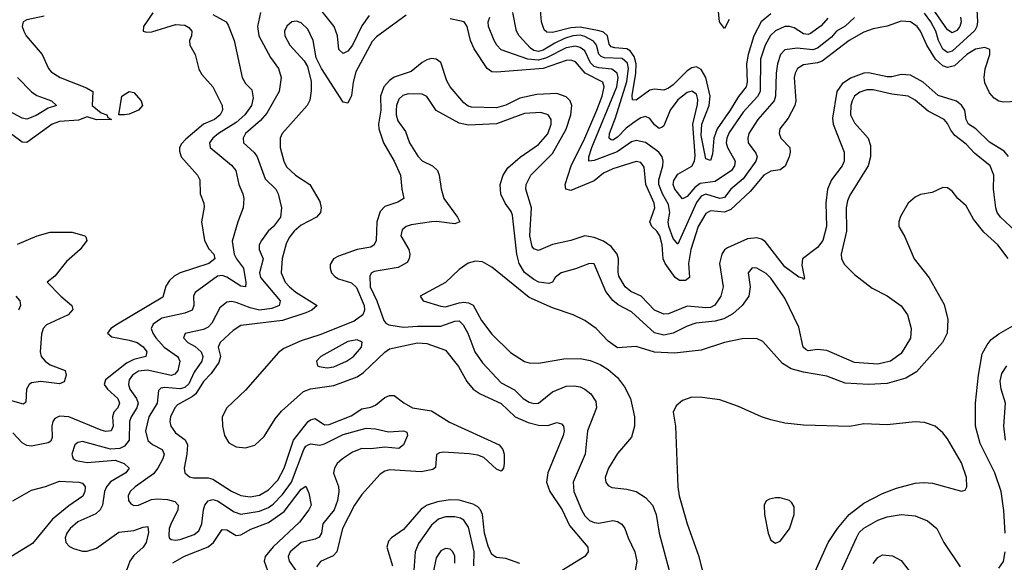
# Model space of a CAD drawing. Header units: inches. Extents: x 1678809 to 1859548, y 384609 to 522868.
# Tile 225 of 256: x 1743959 to 1748194, y 504725 to 507059. Entities that reach past the tile are written whole.
import ezdxf

# ---------------------------------------------------------------- set-up
doc = ezdxf.new("R2010")
doc.units = ezdxf.units.IN
doc.header["$MEASUREMENT"] = 0
doc.layers.add('B7540', color=7, linetype='Continuous')

msp = doc.modelspace()

# ---------------------------------------------------------------- linework, layer by layer
at = {"layer": 'B7540', "color": 5}
for points, elevation in [([(1747010, 507059.7), (1746990, 507021), (1746968.5, 507050), (1746957, 507170)], 380), ([(1748005.8, 507070), (1748008.2, 507050), (1748002.2, 507030), (1747990, 507012.8), (1747970, 507002.8), (1747950, 507016.2), (1747830, 507188.6)], 440), ([(1747190, 507084.6), (1747148, 507050), (1747116.5, 506990), (1747091.7, 506910), (1747084.6, 506870), (1747088, 506790), (1747083.5, 506770), (1747050, 506729), (1747014.9, 506670), (1746958.3, 506590), (1746944.1, 506550), (1746938.7, 506481.3), (1746930, 506454.2), (1746910, 506460.5), (1746890, 506560.9), (1746893.1, 506610), (1746925, 506690), (1746929.1, 506730), (1746910.5, 506810.5), (1746890, 506845), (1746870, 506855.9), (1746850, 506852.3), (1746830, 506839.6), (1746770, 506778.8), (1746750, 506764.2), (1746730, 506755.8), (1746690, 506760.6), (1746670, 506756.4), (1746610, 506712.7), (1746594.9, 506714.9), (1746593, 506733), (1746609.2, 506830), (1746610.6, 506870), (1746601.6, 506901.6), (1746585, 506925), (1746570, 506934.1), (1746518.1, 506938.1), (1746503.3, 506943.3), (1746494.6, 506954.6), (1746487.5, 506990), (1746470, 507005.9), (1746451.7, 507011.7), (1746370, 507027.3), (1746330, 507023.8), (1746250, 507004.6), (1746226.3, 507006.3), (1746215.1, 507015.1), (1746202.7, 507050), (1746196.4, 507136.4)], 420), ([(1744531.8, 507088.2), (1744492, 507030), (1744490.5, 507010.5), (1744505.1, 507005.1), (1744527.5, 507007.5), (1744630, 507038.8), (1744670, 507035.2), (1744686.3, 507026.3), (1744699.7, 507010), (1744698, 506990), (1744689.4, 506970), (1744691.1, 506950), (1744714.3, 506910), (1744730, 506846.7), (1744743.2, 506823.2), (1744790, 506770.3), (1744830.1, 506690), (1744831.8, 506670), (1744821.2, 506650), (1744797.5, 506630), (1744750, 506609.9), (1744674, 506546), (1744654.5, 506525.5), (1744646.9, 506510), (1744646.1, 506493.9), (1744653.1, 506470), (1744723.5, 506390), (1744734, 506370), (1744735.5, 506310), (1744751.2, 506270), (1744752.8, 506252.8), (1744741.6, 506190), (1744754, 506110), (1744772.9, 506072.9), (1744793.6, 506050), (1744798.2, 506030), (1744772, 506010), (1744650, 505970.4), (1744624.1, 505955.9), (1744603.3, 505936.7), (1744587.6, 505912.4), (1744574.9, 505865.1), (1744380.5, 505750), (1744351.9, 505730), (1744336.9, 505710), (1744354.9, 505694.9), (1744430, 505680.9), (1744464.3, 505670), (1744490, 505651.9), (1744506.1, 505630), (1744501.8, 505610), (1744450, 505596.9), (1744418, 505582), (1744328.3, 505510), (1744322.8, 505490), (1744337.2, 505470), (1744381.9, 505430), (1744388.2, 505410), (1744380.8, 505390), (1744364.5, 505370), (1744357.8, 505350), (1744360.8, 505310), (1744352.6, 505290), (1744330, 505287.8), (1744310, 505292.5), (1744170, 505349.9), (1744130, 505354.1), (1744110, 505343.4), (1744102, 505330), (1744098.1, 505310), (1744098.9, 505261.1), (1744093.5, 505246.5), (1744081.2, 505238.8), (1744010, 505224.2), (1743990, 505226.6), (1743970, 505238.4), (1743930, 505281.4)], 420), ([(1744994.7, 507090), (1744982.4, 507030), (1744988.3, 506990), (1745037.2, 506897.2), (1745072.6, 506850), (1745084, 506810), (1745074.7, 506750), (1745022.4, 506657.6), (1744994.4, 506625.6), (1744930.1, 506570), (1744919.8, 506550), (1744922.3, 506530), (1744968, 506488), (1744980.7, 506470), (1745014.9, 506374.9), (1745061, 506330), (1745070.2, 506310), (1745084.9, 506250), (1745080.9, 506210), (1745051.2, 506170), (1745028.1, 506150), (1744999.5, 506110), (1744989.4, 506090), (1744988.6, 506070), (1745006.9, 506030), (1744990.5, 505970), (1744995.3, 505950), (1745079.4, 505850), (1745078.3, 505841.7), (1745075.5, 505830), (1745043.2, 505816.8), (1744990, 505809.9), (1744950, 505819), (1744890, 505843.1), (1744870, 505846.9), (1744850, 505843.9), (1744820.2, 505819.8), (1744786.2, 505753.8), (1744770, 505736.6), (1744750, 505726.4), (1744670.2, 505709.8), (1744664.1, 505690), (1744682.9, 505670), (1744713.7, 505653.7), (1744739.7, 505630), (1744746.4, 505610), (1744742.1, 505590), (1744710, 505542.8), (1744687, 505493), (1744670, 505476.4), (1744649.2, 505470.8), (1744583.3, 505476.7), (1744566, 505474), (1744556.7, 505463.3), (1744550.1, 505410), (1744514.3, 505350), (1744500.9, 505290), (1744510, 505249.3), (1744530, 505232.1), (1744571.8, 505210), (1744580.1, 505190), (1744575.3, 505170), (1744553.8, 505130), (1744534.3, 505105.7), (1744455.4, 505050), (1744434.7, 505030), (1744425.5, 505010), (1744427.7, 504990), (1744436.8, 504976.8), (1744450, 504968.5), (1744470, 504971), (1744525.6, 504994.4), (1744550, 504998.3), (1744594.6, 504994.6), (1744626, 504986.1), (1744640.1, 504970), (1744638.9, 504950), (1744609.4, 504889.4), (1744602.7, 504870), (1744600.5, 504840.5), (1744602.7, 504830), (1744610, 504822.7), (1744630, 504819.2), (1744650, 504822.8), (1744710, 504843.6), (1744730, 504859.4), (1744743, 504890), (1744749.1, 504950.9), (1744755.6, 504970), (1744770.4, 504989.6), (1744790, 504995.2), (1744810, 504988.7), (1744881.3, 504941.3), (1744910, 504932), (1744990, 504944.9), (1745030, 504960.8), (1745050, 504974.7), (1745090, 505016.4), (1745128.5, 505070), (1745181.4, 505210), (1745190, 505224.2), (1745200.3, 505230), (1745210, 505234.2), (1745250, 505228.7), (1745270, 505234.3), (1745350, 505273.9), (1745450, 505301.7), (1745490, 505299), (1745545.6, 505285.6), (1745610, 505290.8), (1745624.7, 505284.7), (1745626.7, 505270), (1745610.6, 505229.4), (1745590, 505213.7), (1745530, 505220.5), (1745470, 505212.6), (1745430, 505214.1), (1745390, 505197.9), (1745347, 505170), (1745325.1, 505150), (1745313.4, 505130), (1745308.7, 505108.7), (1745330.8, 505050.8), (1745331.9, 505030), (1745326.3, 504990), (1745311.9, 504950), (1745263.1, 504890), (1745257.6, 504850), (1745247.1, 504832.9), (1745230, 504823.9), (1745169.3, 504810), (1745122.4, 504770), (1745113.5, 504750), (1745118.1, 504730), (1745147.4, 504690)], 460), ([(1745462.5, 507077.5), (1745430, 507032.9), (1745390, 506949.2), (1745370, 506924.3), (1745350, 506914.2), (1745331.8, 506931.8), (1745325.9, 506990), (1745311.5, 507030), (1745248.7, 507108.7)], 460), ([(1747434.6, 507065.4), (1747406.6, 507033.4), (1747360, 507000), (1747350, 506995.9), (1747330, 506998.6), (1747290, 507023.9), (1747270, 507030.3), (1747250, 507029.5), (1747210, 507011.6), (1747188.6, 506991.4), (1747165, 506950), (1747145.6, 506890), (1747143.3, 506750), (1747131.8, 506728.2), (1747070, 506660.9), (1747010, 506574.7), (1747000.1, 506550), (1746998.2, 506530), (1747003, 506510), (1747036.1, 506450), (1747034.1, 506430), (1747019.8, 506410), (1746950, 506363), (1746885.4, 506354.6), (1746863, 506337), (1746830, 506298), (1746810, 506289), (1746777, 506330), (1746769.9, 506350), (1746772.3, 506367.7), (1746790, 506394.7), (1746850, 506429.4), (1746861.3, 506450), (1746864.9, 506475.1), (1746854.7, 506610), (1746874.5, 506694.5), (1746875.5, 506715.5), (1746870, 506738.8), (1746850, 506751.6), (1746830, 506745.7), (1746790, 506714.1), (1746756.8, 506670), (1746730, 506602.2), (1746722.9, 506597.1), (1746710, 506590.8), (1746690, 506607.1), (1746670, 506634.2), (1746650, 506643.4), (1746630, 506637.5), (1746610, 506624.3), (1746567.6, 506592.4), (1746530, 506554.5), (1746510, 506541.1), (1746502.7, 506542.7), (1746494.2, 506550), (1746496.3, 506570), (1746522.3, 506637.7), (1746570, 506793.4), (1746577.8, 506850), (1746572.6, 506872.6), (1746550, 506892.5), (1746474.8, 506894.8), (1746460.7, 506900.7), (1746450.4, 506910.4), (1746439.4, 506950), (1746426.9, 506966.9), (1746390, 506987.4), (1746370, 506992.6), (1746337.5, 506990), (1746302, 506978), (1746260.9, 506959.1), (1746210, 506927.6), (1746190, 506922.7), (1746170, 506926.4), (1746156.4, 506936.4), (1746107.5, 506990), (1746095.4, 507010), (1746079.6, 507090)], 440), ([(1748076.3, 507103.7), (1748077.8, 507050), (1748075.2, 507030), (1748067.1, 507012.9), (1747970, 506923.5), (1747950, 506917.9), (1747930, 506932.1), (1747911.4, 506970), (1747899.3, 507010), (1747877.8, 507050), (1747850, 507086.9)], 460), ([(1744065.2, 507074.8), (1743990, 507058.7), (1743974, 507050), (1743970.4, 507030), (1743976.4, 507010), (1743986.7, 506990), (1744056.2, 506910), (1744082.9, 506850), (1744094.8, 506834.8), (1744133.4, 506810), (1744246.6, 506766.6), (1744274, 506750), (1744271, 506690), (1744310, 506658), (1744334, 506650), (1744338, 506638), (1744354, 506630), (1744290, 506629.2), (1744250, 506641.2), (1744212.6, 506627.4), (1744130, 506620.7), (1744098.9, 506610), (1743990, 506531.6), (1743970, 506532.7), (1743891.8, 506590)], 380), ([(1744790, 507081.5), (1744846.7, 507050), (1744856.4, 507036.4), (1744881.9, 506970), (1744916.2, 506810), (1744930, 506784.6), (1744957.4, 506757.4), (1744963.5, 506723.6), (1744956, 506690), (1744928, 506650), (1744890, 506617.2), (1744814.6, 506570), (1744790.6, 506550), (1744775.5, 506530), (1744778.2, 506510), (1744870, 506433.6), (1744888.2, 506410), (1744902.4, 506350), (1744919.1, 506310), (1744922.7, 506290), (1744921, 506250), (1744896.8, 506190), (1744873.1, 506106.8), (1744882.1, 506050), (1744891.2, 506030), (1744921.7, 505990), (1744931.6, 505928.4), (1744930.2, 505910), (1744910, 505913.5), (1744850, 505952.1), (1744830, 505959.3), (1744810, 505955.4), (1744714.4, 505885.6), (1744706.4, 505870), (1744708.3, 505830), (1744701.5, 505810), (1744670, 505797), (1744570, 505775.4), (1744533, 505750), (1744525, 505730), (1744531.2, 505710), (1744544.4, 505690), (1744580.1, 505650), (1744637.7, 505610), (1744642.3, 505602.3), (1744647.4, 505590), (1744638.7, 505550), (1744626.3, 505533.7), (1744610.9, 505529.1), (1744508.3, 505551.7), (1744470, 505547.1), (1744444.2, 505530), (1744430.6, 505510), (1744427, 505490), (1744433.2, 505470), (1744462, 505430), (1744468.2, 505410), (1744463.3, 505390), (1744438, 505350), (1744431.9, 505330), (1744430.4, 505250), (1744410, 505223.8), (1744390, 505214.1), (1744350, 505212.1), (1744230, 505244.3), (1744210, 505240.3), (1744196.9, 505230), (1744182.8, 505190), (1744188.7, 505170), (1744202.5, 505162.5), (1744250, 505153.8), (1744370, 505164.7), (1744408.9, 505150), (1744430.2, 505130), (1744415.8, 505110), (1744350, 505070.8), (1744332.8, 505050), (1744324.7, 505030), (1744315.8, 504970), (1744305.9, 504950), (1744286.5, 504933.5), (1744210, 504898.6), (1744176.3, 504870), (1744162.3, 504850), (1744155.4, 504830), (1744158, 504810), (1744172.9, 504792.9), (1744190, 504783.8), (1744230, 504772.3), (1744250, 504772.8), (1744290, 504785.9), (1744385, 504855), (1744450, 504861.9), (1744490, 504876.4), (1744510, 504878), (1744512.6, 504852.6), (1744502.7, 504810), (1744490.7, 504789.3), (1744450, 504754.6), (1744433.3, 504730), (1744418.2, 504690)], 440), ([(1745621.3, 507078.7), (1745494.2, 506985.8), (1745474.8, 506965.2), (1745404.8, 506835.2), (1745393.2, 506790), (1745386.2, 506733.8), (1745370, 506699.7), (1745350, 506705.1), (1745257.1, 506850), (1745235, 506895), (1745220.7, 506970), (1745198.8, 507018.8), (1745170, 507045.3), (1745150, 507052.5), (1745130, 507049.8), (1745107.8, 507032.2), (1745097.8, 507010), (1745099.1, 506990), (1745121, 506950), (1745182.2, 506882.2), (1745197.4, 506857.4), (1745213, 506793), (1745213.5, 506753.5), (1745207.4, 506712.6), (1745195.6, 506690), (1745088.6, 506570), (1745079.4, 506550), (1745079.8, 506510), (1745095.9, 506450), (1745106.7, 506426.6), (1745144.8, 506390), (1745207.6, 506350), (1745250, 506276.5), (1745255.7, 506250), (1745253.1, 506230), (1745236.2, 506210), (1745170, 506175.9), (1745139.8, 506150), (1745117.6, 506122.4), (1745105.1, 506094.9), (1745087.5, 506032.5), (1745083.1, 505970), (1745100.6, 505930), (1745119.1, 505910), (1745147.4, 505887.4), (1745238.2, 505830), (1745215.5, 505810), (1745190, 505798.6), (1745090, 505765.6), (1744910, 505742.9), (1744877.3, 505722.7), (1744821.9, 505670), (1744813.2, 505650), (1744822.4, 505610), (1744815.8, 505584.2), (1744782.8, 505537.2), (1744750, 505501.9), (1744717.2, 505450), (1744702.6, 505437.4), (1744638.1, 505401.9), (1744626.2, 505390), (1744607.3, 505350), (1744604.3, 505330), (1744608.8, 505310), (1744630, 505281.9), (1744671.1, 505251.1), (1744681.3, 505230), (1744678.6, 505190), (1744666.1, 505130), (1744670.1, 505110.1), (1744690, 505092.9), (1744707.4, 505087.4), (1744770, 505088.4), (1744790, 505082.9), (1744870.6, 505030.6), (1744910, 505012.1), (1744950, 505006.7), (1744990, 505014.1), (1745030, 505036.2), (1745070, 505078.2), (1745096, 505130), (1745136.6, 505250), (1745199.9, 505330), (1745210, 505337.6), (1745230, 505342.7), (1745270, 505316.8), (1745290, 505317.9), (1745385.3, 505354.7), (1745430, 505385.5), (1745470, 505392.6), (1745490, 505400.9), (1745530, 505433.7), (1745550, 505442.2), (1745570, 505442.6), (1745610.7, 505410.7), (1745649.3, 505389.3), (1745730, 505376.4), (1745807.2, 505327.2), (1746020.9, 505230), (1746037.1, 505210), (1746042.7, 505190), (1746043.5, 505150), (1746039.3, 505130), (1746030, 505116.8), (1746010, 505124.9), (1745955.3, 505175.3), (1745930, 505185.1), (1745891.8, 505191.8), (1745781.6, 505198.4), (1745764.1, 505195.9), (1745751.6, 505188.4), (1745747.2, 505132.8), (1745735.7, 505124.3), (1745686, 505114), (1745550, 505122), (1745530, 505116.5), (1745510, 505104.1), (1745430, 505016.5), (1745399.1, 504970), (1745348.2, 504870), (1745323.7, 504770), (1745307.5, 504752.5), (1745252.5, 504727.5), (1745235.1, 504704.9)], 480), ([(1748250, 506707.6), (1748190, 506705), (1748170, 506708.9), (1748150, 506721.8), (1748130, 506745.4), (1748110, 506788), (1748106.7, 506810), (1748112, 506848), (1748132.1, 506910), (1748130.8, 506930.8), (1748110, 506939.3), (1748070, 506931.9), (1748032.3, 506910), (1747979.6, 506860.4), (1747950, 506853.5), (1747930, 506860.5), (1747898.3, 506890), (1747860.1, 506950), (1747833.7, 507010), (1747819.6, 507030), (1747790, 507050.4), (1747750, 507052.4), (1747690, 507031.4), (1747630, 507020.1), (1747590, 507006.2), (1747526.1, 506970), (1747410, 506881.4), (1747390, 506873.3), (1747330, 506865.6), (1747304.2, 506850), (1747293.7, 506830), (1747290.6, 506810), (1747297, 506710), (1747292.8, 506690), (1747264.9, 506635.1), (1747228.6, 506590), (1747225, 506570), (1747232.5, 506550), (1747270.9, 506510), (1747272.6, 506490), (1747268, 506470), (1747251.2, 506428.8), (1747230, 506413.3), (1747190, 506407.5), (1747159.2, 506390), (1747100.4, 506319.6), (1747018, 506242), (1746990, 506231.6), (1746930, 506237.5), (1746910, 506225.7), (1746877.3, 506170), (1746845, 506070), (1746835.8, 506010), (1746839.4, 505950), (1746823.1, 505936.9), (1746797, 505937), (1746778, 505950), (1746735.6, 506010), (1746726, 506030), (1746722.1, 506090), (1746712, 506130), (1746698.8, 506150), (1746677.5, 506170), (1746669, 506189), (1746691.2, 506250), (1746687.5, 506270), (1746652.6, 506350), (1746645, 506425), (1746630, 506445.5), (1746609.8, 506449.8), (1746510, 506417.6), (1746470, 506398.4), (1746430, 506366.1), (1746330, 506324.3), (1746307.4, 506330), (1746305.1, 506350), (1746331.1, 506430), (1746390.1, 506549.9), (1746441.7, 506670), (1746464.7, 506730), (1746473.1, 506770), (1746467.7, 506790), (1746391.5, 506830), (1746350, 506878.6), (1746330, 506885.9), (1746310, 506884.2), (1746210, 506849), (1746010, 506833.1), (1745990, 506835.3), (1745970, 506849.1), (1745913.4, 506933.4), (1745898.3, 506970), (1745883, 507030), (1745870.5, 507050.5), (1745810, 507063.6)], 480), ([(1747550, 507069.5), (1747510, 507031), (1747471.7, 507010), (1747450, 506983.8), (1747390, 506937.1), (1747370, 506930.2), (1747302.6, 506937.4), (1747250, 506929.9), (1747230.9, 506909.1), (1747218.4, 506870), (1747212.3, 506830), (1747210.1, 506730), (1747203.8, 506710), (1747133.2, 506630), (1747094.7, 506570), (1747090.1, 506550), (1747092.6, 506530), (1747125.6, 506485.6), (1747130.6, 506470), (1747124.7, 506450), (1747070, 506374.2), (1747017.4, 506330), (1746990, 506295), (1746970, 506289.9), (1746910, 506308.3), (1746890, 506299.9), (1746870, 506272.5), (1746790, 506094), (1746770, 506118.4), (1746751.7, 506170), (1746748.2, 506190), (1746754.9, 506230), (1746750, 506264.4), (1746723.5, 506310), (1746708.3, 506350), (1746707.9, 506370), (1746725.1, 506430), (1746726.2, 506450), (1746722.2, 506470), (1746707.7, 506490), (1746650, 506530.3), (1746610, 506539.9), (1746590, 506534.3), (1746529.5, 506490.5), (1746430, 506453.1), (1746407.1, 506450), (1746407.2, 506470), (1746420.3, 506510), (1746526.9, 506770), (1746532.4, 506810), (1746528.6, 506830), (1746506.5, 506846.5), (1746450, 506851.6), (1746430, 506858.2), (1746414.2, 506874.2), (1746390, 506925.9), (1746370, 506940.4), (1746350, 506945.9), (1746310, 506938.3), (1746225.2, 506894.8), (1746190, 506884.7), (1746144, 506890), (1746029.8, 506930), (1746010.6, 506950), (1746000.2, 506970), (1745976, 507030), (1745973.8, 507050), (1745980.6, 507070)], 460), ([(1748211.3, 506471.3), (1748193.5, 506493.5), (1748130, 506532), (1748071.1, 506590), (1748040.4, 506610), (1748029.9, 506629.9), (1748023.5, 506670), (1748010, 506692.2), (1747988.2, 506708.2), (1747910, 506733.5), (1747844.1, 506790), (1747790, 506820.4), (1747750, 506824.2), (1747710, 506813.9), (1747690, 506813.5), (1747610, 506830.8), (1747590, 506828.8), (1747532.5, 506807.5), (1747496.1, 506783.9), (1747473.9, 506750), (1747455.1, 506635.1), (1747457.7, 506610), (1747504.7, 506490), (1747505.1, 506450), (1747496.1, 506430), (1747450.1, 506369.9), (1747433, 506330), (1747426.9, 506270), (1747429.5, 506170), (1747413.7, 506110), (1747390, 506079.4), (1747326, 506030), (1747322.6, 506002.6), (1747334, 505946), (1747330, 505941.2), (1747327, 505947), (1747310, 505951.1), (1747250, 505995.3), (1747165.4, 506105.4), (1747150, 506115.4), (1747130, 506120.7), (1747090, 506116.2), (1747002.9, 506077.1), (1746991.1, 506068.9), (1746978.7, 506050), (1746969.6, 506010), (1746984, 505910), (1746974.1, 505870), (1746949.2, 505830.8), (1746930, 505821), (1746910, 505819.7), (1746830, 505827.2), (1746750, 505794.3), (1746730, 505792.5), (1746690, 505808.9), (1746632.3, 505870), (1746588.2, 505890), (1746563.4, 505910), (1746536.2, 505956.2), (1746532.7, 505972.7), (1746534.8, 506030), (1746528.4, 506050), (1746503.5, 506083.5), (1746470, 506107), (1746430, 506122.9), (1746390, 506129.2), (1746330, 506109.8), (1746250, 506091.4), (1746190, 506065.9), (1746170, 506072.9), (1746163.5, 506083.5), (1746153.1, 506130), (1746160.6, 506250), (1746136.4, 506330), (1746137.3, 506350), (1746158, 506390), (1746250, 506483.4), (1746310, 506587.7), (1746329.6, 506650), (1746333.2, 506690), (1746326.6, 506710), (1746310, 506727.5), (1746270, 506741.9), (1746182.7, 506737.3), (1746110, 506722.3), (1746050, 506692.3), (1746010, 506680.1), (1745902.8, 506682.8), (1745887.8, 506687.8), (1745870, 506701.8), (1745809.9, 506769.9), (1745795.9, 506795.9), (1745770, 506874.6), (1745750, 506889.9), (1745730, 506892.1), (1745710, 506887), (1745690, 506874.9), (1745643.4, 506836.6), (1745570, 506811.8), (1745550, 506798.4), (1745524.7, 506770), (1745510.7, 506730), (1745512.7, 506670), (1745502.1, 506610), (1745503.4, 506590), (1745523.8, 506530), (1745569.5, 506450), (1745596.5, 506390), (1745602.2, 506330), (1745611.4, 506290), (1745585.1, 506274.9), (1745530, 506255.4), (1745510, 506233.7), (1745495.7, 506190), (1745492.1, 506110), (1745484, 506090), (1745470, 506081), (1745410, 506071.1), (1745330, 506042.1), (1745308.4, 506030), (1745294.6, 506005.4), (1745293.8, 505990), (1745300.4, 505970), (1745314.4, 505954.4), (1745330, 505945), (1745386.9, 505926.9), (1745407.3, 505907.3), (1745440.6, 505830), (1745442.6, 505810), (1745435.2, 505790), (1745397.2, 505762.8), (1745250, 505703.5), (1745170, 505678.1), (1745095.5, 505644.5), (1745072.2, 505627.8), (1744930, 505464.6), (1744849.6, 505390), (1744830.6, 505350), (1744831, 505310), (1744839.6, 505270), (1744859.1, 505239.1), (1744890, 505221.5), (1744930, 505216.8), (1744970, 505228.9), (1745010, 505266.1), (1745058.4, 505341.6), (1745085.1, 505374.9), (1745179.9, 505460.1), (1745210, 505470.4), (1745310, 505486.1), (1745410, 505523.3), (1745438.3, 505541.7), (1745530, 505628.5), (1745550, 505642.5), (1745670, 505669.7), (1745710, 505666.4), (1745790, 505636.9), (1745847.1, 505567.1), (1745882.2, 505502.2), (1745909.3, 505470), (1745940.2, 505450), (1746030, 505408.2), (1746090.2, 505350), (1746145.8, 505325.8), (1746190, 505314.8), (1746230, 505313.7), (1746270, 505325.5), (1746290, 505320.6), (1746298.4, 505310), (1746301.5, 505290), (1746297.1, 505270), (1746230.1, 505110), (1746224.2, 505070), (1746238.8, 505030), (1746292.3, 504950), (1746323.5, 504883.5), (1746402.6, 504790), (1746403.8, 504770), (1746390.2, 504750), (1746290, 504688.6)], 520), ([(1743950, 506811.1), (1744010, 506748.4), (1744033.6, 506733.6), (1744096.4, 506710), (1744117.1, 506690), (1744081.9, 506678.1), (1744030, 506647.3), (1743990, 506631), (1743970, 506636.4), (1743895.4, 506675.4)], 360), ([(1748241.5, 506150), (1748178, 506210), (1748163.7, 506230), (1748157.2, 506250), (1748147.3, 506330), (1748148.1, 506390), (1748133.5, 506430), (1748065.2, 506485.2), (1748030, 506524), (1747980.6, 506560.6), (1747963.6, 506583.6), (1747950, 506612.7), (1747934.8, 506630), (1747866.1, 506666.1), (1747810, 506713.7), (1747779.7, 506730), (1747710, 506738.8), (1747630, 506758), (1747602.6, 506757.4), (1747572.3, 506747.7), (1747549.8, 506730.2), (1747539.2, 506710), (1747533.1, 506690), (1747531.9, 506650), (1747550, 506615), (1747608.1, 506550), (1747617.7, 506517.7), (1747618.2, 506470), (1747608.1, 506430), (1747530, 506304.4), (1747519.4, 506280.6), (1747514.3, 506250), (1747515, 506150), (1747492.7, 506050), (1747493.5, 506030), (1747506.6, 506006.6), (1747550, 505962.8), (1747624.8, 505904.8), (1747690, 505870.9), (1747750, 505827.5), (1747777.3, 505790), (1747793, 505730), (1747790, 505689.6), (1747750, 505623.8), (1747704.2, 505590), (1747650, 505577.4), (1747550, 505584.9), (1747430, 505635.6), (1747390, 505639.7), (1747350, 505635.2), (1747340.5, 505640.5), (1747329.4, 505650), (1747310, 505736.4), (1747250, 505860.8), (1747190, 505947.8), (1747170, 505967.1), (1747130, 505990.7), (1747108.7, 505991.3), (1747091.7, 505970), (1747101.4, 505910), (1747095.3, 505870), (1747065.9, 505830), (1747026.3, 505793.7), (1746988.1, 505771.9), (1746950, 505762.9), (1746866.8, 505753.2), (1746830, 505740.1), (1746770.2, 505710), (1746730, 505702.5), (1746690, 505711.7), (1746590, 505801.7), (1746533.2, 505833.2), (1746510, 505851.5), (1746479.9, 505890), (1746430, 506008.2), (1746410, 506010.6), (1746350, 505987.2), (1746287.7, 505970), (1746261.6, 505950), (1746250.5, 505930), (1746235.2, 505924.8), (1746192, 505930), (1746170, 505940.9), (1746130, 505971.5), (1746107.4, 506010), (1746097.1, 506050), (1746078.3, 506218.3), (1746073.5, 506233.5), (1746047.6, 506270), (1746028.6, 506308.6), (1746025.7, 506350), (1746038.5, 506390), (1746058.3, 506421.7), (1746111.9, 506468.1), (1746190, 506522.2), (1746230, 506568.1), (1746245.3, 506610), (1746244.3, 506630), (1746232.4, 506650), (1746199.8, 506659.8), (1746130, 506656.4), (1746010, 506610.7), (1745890, 506605.3), (1745850, 506614.5), (1745750, 506668.9), (1745710, 506728.2), (1745690, 506738.5), (1745630, 506739.7), (1745606.9, 506733.1), (1745590, 506718), (1745579.9, 506690), (1745578.2, 506670), (1745578, 506650), (1745584.8, 506624.8), (1745618, 506578), (1745636.4, 506530), (1745672, 506472), (1745690, 506452.6), (1745734.3, 506430), (1745756, 506410), (1745763.7, 506390), (1745771.5, 506331.5), (1745783.2, 506290), (1745842.2, 506210), (1745852.2, 506190), (1745830, 506181), (1745751.2, 506191.2), (1745730, 506189.9), (1745643.1, 506176.9), (1745621.7, 506170), (1745604.4, 506155.6), (1745598.7, 506130), (1745632.9, 506070), (1745637.7, 506050), (1745634.4, 506030), (1745625.1, 506014.9), (1745586.7, 505993.3), (1745484.1, 505975.9), (1745471.1, 505968.9), (1745464.4, 505955.6), (1745467.1, 505910), (1745494.6, 505850), (1745525.3, 505765.3), (1745533.6, 505753.6), (1745546.3, 505746.3), (1745610, 505735.7), (1745670, 505741.4), (1745770, 505740.1), (1745830, 505762.8), (1745850, 505763.9), (1745866.7, 505746.7), (1745886.4, 505710), (1745916.1, 505630), (1745950, 505583.3), (1746030, 505496.8), (1746086.8, 505466.8), (1746124.4, 505430), (1746150, 505413.2), (1746170, 505407.4), (1746190.8, 505409.2), (1746250, 505458.1), (1746310, 505482.3), (1746344.4, 505484.4), (1746370, 505479.2), (1746390.2, 505470), (1746416.2, 505450), (1746436.6, 505416.6), (1746440.2, 505390), (1746401.4, 505290), (1746390.9, 505190), (1746339.5, 505070), (1746342.6, 505030), (1746375.6, 504950), (1746390, 504925.1), (1746410, 504904.7), (1746430, 504895.7), (1746450, 504893.5), (1746510, 504904.3), (1746530, 504900.2), (1746548.9, 504888.9), (1746562, 504870), (1746575.5, 504830), (1746605.2, 504770), (1746614, 504730), (1746606, 504690)], 540), ([(1748210, 506031.6), (1748165.3, 506090), (1748105.3, 506145.3), (1748060.9, 506200.9), (1748030, 506258), (1747994, 506290), (1747970, 506322), (1747950, 506335.3), (1747930, 506338), (1747883.5, 506316.5), (1747833.4, 506306.6), (1747810, 506295.3), (1747781, 506270), (1747747.9, 506212.1), (1747740.7, 506190), (1747740.7, 506170), (1747765.5, 506125.5), (1747805.5, 506030), (1747870, 505948.2), (1747934.6, 505834.6), (1747951.2, 505770), (1747948.2, 505710), (1747928, 505670), (1747815.8, 505544.2), (1747770, 505517.6), (1747690, 505494.5), (1747610, 505489.2), (1747510, 505495.9), (1747430, 505526.2), (1747330, 505542.5), (1747277.2, 505557.2), (1747240.4, 505580.4), (1747154.6, 505674.6), (1747127.6, 505687.6), (1747066, 505686), (1746990.7, 505670), (1746890, 505637.5), (1746775, 505625), (1746689.4, 505629.4), (1746610, 505653.5), (1746530, 505647.6), (1746490, 505676.3), (1746438, 505730), (1746390, 505764.7), (1746339.7, 505790), (1746250, 505819.5), (1746150, 505864.5), (1745990, 505994.1), (1745950, 506018), (1745919.2, 506020.8), (1745888.3, 506011.7), (1745850, 505984.2), (1745790, 505928.5), (1745682, 505870), (1745694, 505850), (1745770, 505826.3), (1745790, 505824), (1745850, 505841.6), (1745870, 505843.4), (1745890, 505841.7), (1745910, 505831.5), (1745944.8, 505764.8), (1745990, 505706.7), (1746070, 505627.9), (1746130, 505588.5), (1746150, 505582.7), (1746190, 505582), (1746299.9, 505600.1), (1746370, 505601.6), (1746412.3, 505592.3), (1746455.3, 505575.3), (1746490, 505554), (1746530, 505520.2), (1746560.2, 505480.2), (1746586.3, 505430), (1746603.7, 505350), (1746603.2, 505310), (1746590, 505263.5), (1746530, 505192.8), (1746492, 505130), (1746476.9, 505090), (1746479.6, 505070), (1746490, 505054.4), (1746505.9, 505045.9), (1746570, 505038.9), (1746610, 505029.3), (1746650, 505003.8), (1746680.5, 504970), (1746695.9, 504930), (1746710.1, 504849.9), (1746752.7, 504690)], 560), ([(1743950, 506093.7), (1744034.8, 506130), (1744090, 506145.2), (1744185, 506145), (1744239.1, 506130), (1744244.4, 506124.4), (1744247.7, 506110), (1744218.8, 506070), (1744160.7, 506019.3), (1744110, 505956.2), (1744077.1, 505930), (1744135.6, 505870), (1744184, 505830), (1744187.1, 505812.9), (1744167.4, 505790), (1744074.1, 505745.9), (1744060.7, 505730), (1744053.4, 505706.6), (1744047.2, 505630), (1744052.3, 505610), (1744068.9, 505590), (1744090, 505574.7), (1744154.7, 505550), (1744159.8, 505530), (1744150, 505501), (1744130, 505493.2), (1744050, 505502.9), (1744010, 505496.2), (1744000.4, 505490), (1743988, 505470), (1743986.3, 505413.7), (1743975.2, 505404.8), (1743890, 505429.7)], 380), ([(1743942.8, 505870), (1743959.5, 505850), (1743961.5, 505841.5), (1743963.2, 505830), (1743954, 505810)], 360), ([(1748198, 504850), (1748192.3, 504947.7), (1748179.9, 505030), (1748152.7, 505110), (1748090, 505235.4), (1748069.9, 505310), (1748070.5, 505409.5), (1748082.1, 505530), (1748098.9, 505621.1), (1748119.7, 505660.3), (1748137.3, 505682.7), (1748170, 505708.4), (1748270, 505765.5)], 560), ([(1748199.2, 505250), (1748191.8, 505310), (1748198.4, 505410), (1748180.1, 505470), (1748176.2, 505503.8), (1748182.9, 505537.1), (1748204.7, 505570)], 540), ([(1747372.5, 504670), (1747436.4, 504810), (1747476.2, 504870), (1747526.4, 504930), (1747590, 504978.6), (1747670, 505020.1), (1747730, 505043.3), (1747810, 505064.7), (1747848.3, 505068.3), (1747884.9, 505064.9), (1748009.7, 505030.3), (1748025.1, 505034.9), (1748032.9, 505050), (1748031.5, 505090), (1748010, 505152.4), (1747950, 505256.2), (1747930, 505282), (1747896, 505310), (1747850, 505326.6), (1747810, 505329.7), (1747690, 505316.8), (1747590, 505319.8), (1747530, 505308.9), (1747330, 505314.6), (1747250, 505323.2), (1747190, 505338.2), (1747150, 505350.7), (1747050, 505395.6), (1746970, 505423.1), (1746893.9, 505433.9), (1746850, 505435.1), (1746810, 505421.3), (1746782.3, 505397.7), (1746770.3, 505370), (1746779.3, 505310), (1746789.1, 505050), (1746795.6, 505010), (1746830, 504890.6), (1746880.2, 504750), (1746910, 504626.8)], 580), ([(1743930, 504988.6), (1744010, 505035.6), (1744070, 505050.9), (1744130, 505073.3), (1744213, 505070), (1744230, 505065), (1744241.2, 505050), (1744239.4, 505030), (1744230.6, 505009.4), (1744170, 504967.8), (1744100.8, 504910), (1744014.3, 504805.7), (1743891.4, 504730)], 420), ([(1744618.1, 504721.9), (1744668.7, 504751.3), (1744770, 504791), (1744792.4, 504810), (1744830, 504866.4), (1744850, 504863.7), (1744890, 504840.1), (1744910, 504843.5), (1744953.3, 504866.7), (1745030, 504895.5), (1745096.4, 504943.6), (1745170, 505039.1), (1745190, 505052.6), (1745202.4, 505022.4), (1745213, 504970), (1745203.3, 504950), (1745162.2, 504897.8), (1745049.1, 504790.9), (1745015.3, 504750), (1745010.5, 504730), (1745024.8, 504690)], 440), ([(1746110, 504718.8), (1746050, 504741.4), (1746010, 504744.8), (1745990, 504757.6), (1745973.8, 504793.8), (1745958, 504850), (1745949.2, 504930), (1745941.2, 504950), (1745930, 504962.9), (1745910, 504974.8), (1745850, 504991.4), (1745810, 504993.3), (1745755.7, 504984.3), (1745712.2, 504970), (1745686.1, 504953.9), (1745610, 504866.3), (1745558.3, 504830), (1745545, 504815), (1745538.9, 504790), (1745561.9, 504710)], 520), ([(1747485.2, 504670), (1747558.6, 504830), (1747570, 504852.4), (1747590, 504872.2), (1747650, 504906), (1747690, 504920.1), (1747750.9, 504930.9), (1747810, 504924.3), (1747863.1, 504903.1), (1747904, 504870), (1747934.3, 504810), (1748004.5, 504704.5)], 560), ([(1745912.9, 504710), (1745914, 504770), (1745890, 504876.4), (1745870, 504905.9), (1745854.4, 504914.4), (1745830, 504921), (1745790, 504920.6), (1745761, 504910), (1745730, 504884.9), (1745674.2, 504805.8), (1745660.1, 504770), (1745653.5, 504670)], 540), ([(1745830, 504720.7), (1745830.9, 504750.9), (1745821.7, 504770), (1745810, 504781), (1745790, 504784.2), (1745770, 504774), (1745750, 504744.2), (1745727.5, 504632.5)], 560), ([(1747630, 504719.5), (1747650, 504746), (1747670, 504756.5), (1747712.8, 504752.8), (1747750, 504732.7), (1747798.8, 504670)], 540), ([(1748170, 504699.1), (1748190, 504728.4), (1748197.2, 504770)], 560)]:
    msp.add_lwpolyline(points, dxfattribs=dict(at, elevation=elevation))
for points, elevation in [([(1744410, 506649.7), (1744386, 506650), (1744399, 506730), (1744430, 506750.4), (1744450, 506746.8), (1744481.6, 506710), (1744487.3, 506690), (1744470.7, 506670), (1744430, 506653.2)], 380), ([(1745410, 505681.8), (1745370, 505674.5), (1745254, 505610), (1745235.5, 505590), (1745240.7, 505570), (1745247.2, 505567.2), (1745281.6, 505561.6), (1745310, 505565.3), (1745365.4, 505590), (1745395.3, 505610), (1745429.8, 505650), (1745431.5, 505671.5)], 540), ([(1747210, 505002.5), (1747183.4, 504996.6), (1747170.2, 504989.8), (1747160.8, 504970), (1747162.3, 504930), (1747177.5, 504850), (1747190, 504820.4), (1747210, 504806.5), (1747230, 504816.1), (1747270, 504869.2), (1747290.7, 504930.7), (1747290, 504964), (1747280.2, 504980.2), (1747269.5, 504990), (1747230, 505001.6)], 620)]:
    msp.add_lwpolyline(points, close=True, dxfattribs=dict(at, elevation=elevation))

doc.saveas('drawing.dxf')
